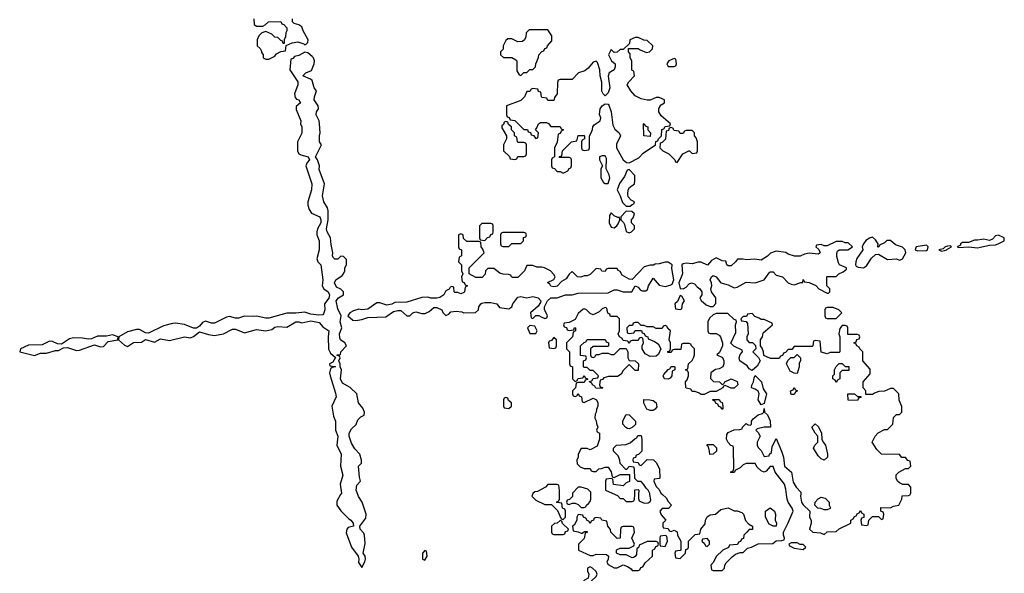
# Model space of a CAD drawing. Header units: inches. Extents: x 2769577 to 2880010, y 685631 to 825129.
# Tile 138 of 155: x 2843592 to 2850149, y 779475 to 783165. Entities that reach past the tile are written whole.
import ezdxf

# ---------------------------------------------------------------- set-up
doc = ezdxf.new("R2010")
doc.units = ezdxf.units.IN
doc.header["$MEASUREMENT"] = 0
for name, color, linetype in [('C8747', 7, 'Continuous'), ('C8748', 7, 'Continuous'), ('C8758', 7, 'Continuous')]:
    doc.layers.add(name, color=color, linetype=linetype)

msp = doc.modelspace()

# ---------------------------------------------------------------- linework, layer by layer
at = {"layer": 'C8747', "color": 4, "elevation": 4}
for points in [[(2845729.1, 780000), (2845704, 779956), (2845702.8, 779930), (2845730, 779891), (2845780.7, 779840.7), (2845798, 779830), (2845812, 779810), (2845814, 779790), (2845779.6, 779780.4), (2845771.3, 779770), (2845765.4, 779745.4), (2845801, 779650), (2845846, 779590), (2845851.3, 779570), (2845847.3, 779547.3), (2845870, 779514), (2845890, 779552), (2845894.5, 779570), (2845893.2, 779590), (2845879, 779610), (2845893.2, 779673.2), (2845888.7, 779730), (2845883.1, 779743.1), (2845859, 779770), (2845858, 779790), (2845897.2, 779842.8), (2845899, 779870), (2845873.2, 779950), (2845847.7, 779987.7), (2845843.3, 780000)], [(2847007, 780000), (2847002, 779990), (2847030, 779962), (2847090, 779934), (2847132.7, 779932.7), (2847172.7, 779892.7), (2847198, 779838), (2847210, 779834), (2847226, 779850), (2847226, 779890), (2847222, 779902), (2847206, 779910), (2847202, 779942), (2847170, 779946), (2847166, 779950), (2847182, 779958), (2847186, 779970), (2847186.7, 780000)], [(2847273.4, 780000), (2847272.7, 779987.3), (2847252.7, 779967.3), (2847238, 779962), (2847234, 779950), (2847238, 779938), (2847250, 779934), (2847270, 779942), (2847290, 779942), (2847310, 779934), (2847330, 779914), (2847350, 779914), (2847362, 779918), (2847366, 779930), (2847380.4, 779939.6), (2847390, 779954), (2847395.3, 779970), (2847396, 780000)], [(2847557.2, 780000), (2847572.7, 779992.7), (2847590, 779974), (2847610, 779974), (2847630, 779954), (2847670, 779954), (2847682, 779958), (2847686, 779970), (2847687.2, 780000)], [(2847713.3, 780000), (2847712.7, 779972.7), (2847718, 779958), (2847750, 779942), (2847776.4, 779943.6), (2847790, 779954), (2847794.6, 779965.4), (2847788.6, 780000)], [(2847872.5, 780000), (2847896.9, 779976.9), (2847910, 779954), (2847932, 779930), (2847912.7, 779907.3), (2847870, 779906), (2847854, 779890), (2847863.6, 779863.6), (2847894, 779830), (2847874, 779810), (2847874, 779790), (2847878, 779778), (2847910, 779774), (2847918, 779758), (2847930, 779754), (2847950, 779762), (2847971.1, 779751.1), (2847972, 779730), (2847994, 779690), (2847994, 779630), (2847990, 779626), (2847958, 779622), (2847954, 779610), (2847958, 779578), (2847990, 779574), (2848026, 779610), (2848027.3, 779632.7), (2848042, 779638), (2848046, 779650), (2848046, 779690), (2848090, 779734), (2848122, 779738), (2848128, 779770), (2848156.4, 779803.6), (2848158, 779830), (2848168.9, 779851.1), (2848190, 779864.7), (2848226, 779870), (2848260.4, 779899.6), (2848310, 779912), (2848350, 779892), (2848370, 779891.3), (2848399.8, 779879.8), (2848411.3, 779870), (2848426, 779826), (2848445.4, 779805.4), (2848472, 779790), (2848472.7, 779767.3), (2848450, 779766), (2848434, 779750), (2848414, 779730), (2848412.7, 779707.3), (2848398, 779702), (2848392.7, 779687.3), (2848378, 779682), (2848372.7, 779667.3), (2848318, 779662), (2848312.7, 779647.3), (2848274, 779630), (2848230, 779586), (2848211.6, 779548.4), (2848194, 779530), (2848198, 779498), (2848210, 779494), (2848270, 779494), (2848286, 779510), (2848288, 779530), (2848296.4, 779543.6), (2848336.4, 779583.6), (2848358, 779602), (2848390, 779614), (2848410, 779614), (2848438, 779642), (2848466, 779650), (2848510, 779672), (2848607.3, 779672.7), (2848630, 779692), (2848667.3, 779692.7), (2848682, 779698), (2848686, 779710), (2848678, 779730), (2848678, 779750), (2848710, 779812), (2848742, 779890), (2848735.3, 779910), (2848710, 779948), (2848702.7, 779970), (2848698.9, 780000)], [(2848792.7, 780000), (2848791.3, 779990), (2848798, 779950), (2848810, 779932), (2848854, 779890), (2848852, 779850), (2848862, 779830), (2848862, 779810), (2848852, 779770), (2848874, 779750), (2848923.6, 779743.6), (2848950, 779734), (2848970, 779752), (2849030, 779754), (2849048.4, 779771.6), (2849126, 779810), (2849126, 779830), (2849142, 779838), (2849150, 779854), (2849162, 779858), (2849170, 779874), (2849182, 779878), (2849190, 779894), (2849198, 779878), (2849214, 779870), (2849212.7, 779847.3), (2849198, 779842), (2849194, 779830), (2849198, 779798), (2849230, 779794), (2849242, 779798), (2849246, 779830), (2849270, 779854), (2849310, 779854), (2849330, 779834), (2849342, 779838), (2849346, 779870), (2849342, 779882), (2849326, 779890), (2849327.3, 779912.7), (2849390, 779912), (2849410, 779922), (2849446, 779930), (2849466, 779970), (2849468, 779992), (2849510, 779994), (2849522, 779998), (2849522.7, 780000)]]:
    msp.add_lwpolyline(points, dxfattribs=at)
for points in [[(2848950, 779898), (2848927.3, 779907.3), (2848908, 779908), (2848886, 779930), (2848888.7, 779950), (2848908.9, 779971.1), (2848930, 779982), (2848956, 779976), (2848982, 779950), (2848982, 779930), (2848991.6, 779911.6), (2848990, 779906), (2848970, 779898)], [(2847310, 779866), (2847302, 779850), (2847302, 779830), (2847283.6, 779796.4), (2847274, 779790), (2847278, 779758), (2847311.6, 779751.6), (2847330, 779742), (2847338, 779742), (2847352.7, 779752.7), (2847370, 779754), (2847374, 779750), (2847358, 779742), (2847350, 779706), (2847314, 779670), (2847314, 779630), (2847390, 779594), (2847410, 779594), (2847430, 779602), (2847499.6, 779599.6), (2847514, 779590), (2847511.6, 779568.4), (2847502, 779550), (2847510, 779534), (2847550, 779512), (2847570, 779512), (2847610, 779532), (2847639.8, 779519.8), (2847663.6, 779503.6), (2847670, 779494), (2847710, 779494), (2847722, 779498), (2847727.3, 779512.7), (2847742, 779518), (2847756.4, 779543.6), (2847806, 779590), (2847806, 779630), (2847822, 779638), (2847827.3, 779652.7), (2847842, 779658), (2847846, 779670), (2847842, 779682), (2847830, 779686), (2847770, 779686), (2847718, 779662), (2847714, 779650), (2847702, 779638), (2847699.6, 779600.4), (2847690, 779586), (2847679.6, 779580.4), (2847670, 779578), (2847630, 779598), (2847590, 779598), (2847566, 779610), (2847566, 779630), (2847570, 779634), (2847590, 779642), (2847650, 779642), (2847682, 779658), (2847686, 779670), (2847668, 779710), (2847686, 779750), (2847682, 779782), (2847670, 779786), (2847610, 779786), (2847598, 779782), (2847592.7, 779767.3), (2847591.6, 779708.4), (2847570, 779706), (2847528, 779750), (2847527.3, 779767.3), (2847508, 779790), (2847502, 779822), (2847468.4, 779828.4), (2847462, 779842), (2847430, 779846), (2847418, 779842), (2847414, 779830), (2847398, 779822), (2847390, 779806), (2847382, 779822), (2847370, 779826), (2847362, 779842), (2847346, 779850), (2847342, 779862)], [(2848610, 779788), (2848583.1, 779803.1), (2848558, 779850), (2848558, 779890), (2848588.7, 779911.3), (2848618, 779890), (2848624.7, 779870), (2848622, 779830), (2848632, 779810), (2848630, 779788)], [(2847190, 779826), (2847172, 779808), (2847152.7, 779807.3), (2847134, 779790), (2847134, 779750), (2847138, 779738), (2847150, 779734), (2847210, 779734), (2847222, 779738), (2847227.3, 779752.7), (2847242, 779758), (2847246, 779770), (2847207.3, 779807.3), (2847202, 779822)], [(2847890, 779726), (2847858, 779722), (2847854, 779710), (2847854, 779670), (2847858, 779658), (2847890, 779654), (2847906, 779690), (2847902, 779722)], [(2848170, 779706), (2848138, 779702), (2848134, 779690), (2848152.7, 779672.7), (2848158, 779658), (2848170, 779654), (2848186, 779670), (2848186, 779690)], [(2848770, 779678), (2848730, 779678), (2848714, 779670), (2848718, 779658), (2848750, 779642), (2848810, 779634), (2848826, 779650), (2848810, 779666), (2848790, 779666)], [(2846290, 779626), (2846274, 779610), (2846274, 779570), (2846290, 779562), (2846306, 779590), (2846302, 779622)], [(2847390, 779518), (2847374, 779510), (2847374, 779490), (2847382, 779470), (2847378, 779442), (2847354, 779430), (2847314, 779390), (2847318, 779378), (2847350, 779374), (2847362, 779378), (2847367.3, 779392.7), (2847430, 779454), (2847438, 779470), (2847430, 779486), (2847406, 779510)]]:
    msp.add_lwpolyline(points, close=True, dxfattribs=at)
at = {"layer": 'C8748', "color": 4, "elevation": 4}
for points in [[(2845152, 783170), (2845152.7, 783132.7), (2845170, 783122), (2845210, 783122), (2845226, 783130), (2845248.4, 783151.6), (2845330, 783154), (2845338, 783138), (2845350, 783134), (2845372, 783110), (2845371.3, 783090), (2845363.6, 783076.4), (2845362, 783050), (2845354, 783030), (2845354, 783006), (2845347.3, 783007.3), (2845342, 783022), (2845330, 783026), (2845310, 783046), (2845290, 783048), (2845270, 783068), (2845230, 783086), (2845203.6, 783076.4), (2845183.6, 783056.4), (2845174, 783030), (2845174, 782990), (2845192.7, 782972.7), (2845199.6, 782959.6), (2845203.6, 782943.6), (2845214, 782930), (2845214, 782910), (2845230, 782902), (2845250, 782902), (2845290, 782922), (2845303.1, 782936.9), (2845330, 782954), (2845362, 782958), (2845366, 782994), (2845406, 783010), (2845443.6, 783016.4), (2845484, 783004), (2845490, 782998), (2845499, 783001), (2845510, 783014), (2845512.7, 783030), (2845479.6, 783090), (2845470, 783117.2), (2845451.8, 783131.8), (2845419, 783139), (2845408, 783150), (2845409.3, 783170.7)], [(2845843.3, 780000), (2845832.7, 780030), (2845838, 780062), (2845862, 780090), (2845854.6, 780114.6), (2845848.7, 780190), (2845868, 780210), (2845868, 780230), (2845858, 780270), (2845824.7, 780304.7), (2845802, 780342), (2845785.2, 780390), (2845785.2, 780410), (2845802, 780438), (2845833.6, 780466.4), (2845843.1, 780496.9), (2845863.1, 780516.9), (2845886, 780530), (2845888, 780550), (2845876.4, 780576.4), (2845848, 780610), (2845838, 780670), (2845792.5, 780712.5), (2845742, 780742), (2845729, 780770), (2845735.3, 780830), (2845726, 780850), (2845726, 780870), (2845718, 780890), (2845726, 780910), (2845722, 780922), (2845706, 780926), (2845706, 780930), (2845727.3, 780932.7), (2845730, 780952), (2845768, 780990), (2845758, 781010), (2845728.7, 781030), (2845724.7, 781044.7), (2845722, 781070), (2845738, 781110), (2845726, 781150), (2845733.2, 781190), (2845710, 781238), (2845699, 781290), (2845715.3, 781310), (2845748, 781330), (2845748.7, 781350), (2845730, 781368.7), (2845702, 781382), (2845688, 781410), (2845698, 781430), (2845740.4, 781459.6), (2845748, 781470), (2845758, 781490), (2845758, 781510), (2845768, 781530), (2845767.3, 781567.3), (2845747.3, 781587.3), (2845730, 781588), (2845710, 781568), (2845690, 781568.7), (2845680.2, 781580.2), (2845675.3, 781590), (2845678, 781610), (2845666, 781666), (2845662.7, 781710), (2845639.3, 781750), (2845636, 781770), (2845646, 781830), (2845645.2, 781890), (2845641.2, 781910), (2845618, 781950), (2845609.3, 781990), (2845621.2, 782070), (2845587.2, 782167.2), (2845589.2, 782190), (2845575.3, 782230), (2845562, 782250), (2845602, 782330), (2845589, 782350), (2845589, 782390), (2845594, 782410), (2845589.2, 782470), (2845585.2, 782490), (2845566, 782530), (2845569.2, 782550), (2845581.2, 782570), (2845579.3, 782590), (2845554, 782630), (2845555.3, 782650), (2845569, 782690), (2845554, 782710), (2845539.3, 782759.3), (2845529.3, 782769.3), (2845478, 782790), (2845498, 782810), (2845534.5, 782825.5), (2845554, 782870), (2845555.3, 782890), (2845549, 782910), (2845540.2, 782920.2), (2845510, 782944), (2845490, 782949.2), (2845450, 782926), (2845421, 782919), (2845410, 782906), (2845398, 782902), (2845392, 782830), (2845444.7, 782750), (2845444.7, 782730), (2845421, 782670), (2845426, 782646), (2845436, 782636), (2845450.7, 782630.7), (2845462, 782610), (2845432.7, 782587.3), (2845432.7, 782567.3), (2845464.7, 782490), (2845462, 782470), (2845470.7, 782450.7), (2845470, 782408), (2845442.8, 782350), (2845441, 782290), (2845450.9, 782270.9), (2845463.5, 782263.5), (2845514, 782250), (2845522, 782230), (2845506.4, 782213.6), (2845498, 782190), (2845538, 782070), (2845536, 782030), (2845511.3, 781950), (2845511.6, 781928.4), (2845519.8, 781899.8), (2845534.8, 781874.8), (2845590.5, 781850.5), (2845597.3, 781830), (2845597.3, 781810), (2845574.8, 781770), (2845570.7, 781750), (2845570.8, 781730), (2845586.8, 781690), (2845586, 781630), (2845571, 781570), (2845578, 781550), (2845598, 781530), (2845610.8, 781430), (2845606, 781390), (2845618, 781370), (2845646, 781350), (2845654.8, 781330), (2845650.7, 781309.3), (2845621, 781270), (2845624.7, 781230), (2845615.3, 781204.7), (2845610, 781198), (2845584.7, 781195.3), (2845530, 781202.7), (2845490, 781216), (2845430, 781209.2), (2845370.9, 781209.1), (2845250, 781174.5), (2845230, 781175.1), (2845170, 781189.3), (2845150, 781186), (2845090, 781189.2), (2845050, 781176), (2845030, 781176), (2844990, 781186), (2844970, 781181.2), (2844890, 781141.2), (2844870, 781142.7), (2844830, 781156), (2844810, 781146.6), (2844790, 781122.7), (2844770, 781109), (2844750, 781109.4), (2844690, 781132.7), (2844630, 781141.2), (2844610, 781139.3), (2844550, 781123.7), (2844450, 781074.5), (2844430, 781077), (2844390, 781099.5), (2844370, 781099.5), (2844310, 781085.1), (2844251.3, 781050), (2844251, 781030), (2844290, 780996.3), (2844310, 780986.8), (2844350, 781013), (2844403.9, 781016.1), (2844430, 781034), (2844490, 781016.3), (2844530, 781037.1), (2844590, 781027.3), (2844689.6, 781050.4), (2844730, 781043.8), (2844750, 781053), (2844790, 781084.9), (2844850, 781065.5), (2844890, 781060.7), (2844950, 781070.5), (2845010, 781101.3), (2845030, 781102.4), (2845090, 781077.3), (2845170, 781099.1), (2845230, 781090.6), (2845270, 781100.7), (2845290, 781114.8), (2845310, 781120.7), (2845370, 781116), (2845430, 781150.8), (2845450, 781150.7), (2845470, 781144), (2845530, 781157.3), (2845585.5, 781145.5), (2845610, 781118.8), (2845650.8, 781090.8), (2845645.5, 781050), (2845648.4, 780968.4), (2845661.1, 780941.1), (2845694, 780914), (2845678, 780882), (2845654, 780870), (2845658, 780858), (2845690, 780854), (2845694, 780850), (2845672.7, 780847.3), (2845662, 780838), (2845656, 780810), (2845658.8, 780790), (2845695.9, 780675.9), (2845698.8, 780650), (2845670.7, 780589.3), (2845682, 780522), (2845694.8, 780490), (2845695.5, 780430), (2845710.8, 780390), (2845704, 780330), (2845732, 780270), (2845727.3, 780190), (2845742.8, 780130), (2845726.8, 780070), (2845734.8, 780010), (2845729.1, 780000)], [(2850000, 781700.6), (2849970, 781694.5), (2849950, 781695.1), (2849910, 781679), (2849870, 781679), (2849858, 781670), (2849856.9, 781663.1), (2849834, 781650), (2849846, 781646), (2849910, 781652), (2849970, 781644.9), (2849990, 781647.7), (2850000, 781650.2)], [(2849522.7, 780000), (2849526, 780010), (2849526, 780050), (2849510, 780066), (2849472.7, 780067.3), (2849450, 780078), (2849438, 780090), (2849428, 780110), (2849428.4, 780131.6), (2849446, 780150), (2849490, 780174), (2849510, 780174), (2849526, 780190), (2849522, 780222), (2849507.3, 780227.3), (2849490, 780246), (2849467.3, 780247.3), (2849450, 780266), (2849330, 780268), (2849300.2, 780300.2), (2849268, 780350), (2849288, 780390), (2849308.9, 780411.1), (2849350, 780434), (2849370, 780434), (2849406, 780470), (2849410, 780514), (2849430, 780534), (2849450, 780534), (2849466, 780550), (2849467.3, 780587.3), (2849448.4, 780628.4), (2849446, 780670), (2849410, 780706), (2849390, 780706), (2849350, 780688), (2849312.7, 780687.3), (2849283.6, 780676.4), (2849270, 780666), (2849227.3, 780667.3), (2849226, 780690), (2849208, 780710), (2849208, 780750), (2849256.4, 780803.6), (2849256.4, 780836.4), (2849206, 780890), (2849206, 780950), (2849186, 780970), (2849182, 780982), (2849166, 780990), (2849162, 781002), (2849146, 781010), (2849162, 781018), (2849167.3, 781032.7), (2849182, 781038), (2849186, 781050), (2849182, 781062), (2849170, 781066), (2849107.3, 781067.3), (2849106, 781110), (2849102, 781122), (2849090, 781126), (2849070, 781126), (2849052.7, 781107.3), (2849046, 781070), (2849054, 781050), (2849054, 780950), (2849050, 780946), (2848990, 780946), (2848970, 780938), (2848930, 780948), (2848922, 781022), (2848890, 781026), (2848878, 781022), (2848874, 780990), (2848870, 780986), (2848750, 780986), (2848732.7, 780967.3), (2848710, 780966), (2848692.7, 780947.3), (2848678, 780942), (2848672.7, 780927.3), (2848658, 780922), (2848650, 780906), (2848592.7, 780907.3), (2848547.3, 780927.3), (2848546, 780950), (2848536.4, 780976.4), (2848526, 780990), (2848526, 781030), (2848538, 781050), (2848542, 781078), (2848606, 781130), (2848602, 781142), (2848550, 781166), (2848530, 781166), (2848516.4, 781176.4), (2848487.3, 781187.3), (2848470, 781206), (2848438, 781202), (2848432.7, 781187.3), (2848410, 781186), (2848394, 781170), (2848398, 781158), (2848430, 781154), (2848439.6, 781139.6), (2848442, 781070), (2848434, 781050), (2848434, 781030), (2848450, 781014), (2848472.7, 781012.7), (2848492.7, 780992.7), (2848494, 780970), (2848474, 780950), (2848512.7, 780912.7), (2848522, 780890), (2848503.6, 780856.4), (2848470, 780826), (2848450, 780838), (2848437.2, 780857.2), (2848388, 780890), (2848382, 780910), (2848390, 780934), (2848406, 780950), (2848402, 780962), (2848348.4, 780988.4), (2848328.4, 781008.4), (2848360.4, 781079.6), (2848358, 781130), (2848366, 781150), (2848362, 781162), (2848350, 781166), (2848307.3, 781207.3), (2848230, 781206), (2848210, 781198), (2848185.4, 781174.6), (2848174, 781150), (2848174, 781090), (2848178, 781078), (2848190, 781074), (2848230, 781074), (2848250, 781062), (2848258, 781050), (2848272, 781010), (2848272, 780990), (2848252.7, 780947.3), (2848234, 780930), (2848272.7, 780912.7), (2848282, 780890), (2848282, 780870), (2848274, 780850), (2848250, 780838), (2848226.4, 780833.6), (2848194, 780810), (2848192.7, 780772.7), (2848212.7, 780752.7), (2848251.6, 780751.6), (2848270, 780734), (2848282, 780738), (2848288.4, 780751.6), (2848330, 780772), (2848370, 780754), (2848374, 780730), (2848350, 780708), (2848328.9, 780708.9), (2848290, 780726), (2848278, 780722), (2848274, 780710), (2848230, 780686), (2848190, 780686), (2848150, 780666), (2848130, 780666), (2848116.4, 780676.4), (2848090, 780686), (2848070, 780686), (2848062, 780702), (2848030, 780708), (2848027.3, 780712.7), (2848026, 780750), (2848036.4, 780763.6), (2848046, 780790), (2848046, 780810), (2848042, 780822), (2848026, 780830), (2848042, 780838), (2848046, 780870), (2848070, 780894), (2848078, 780910), (2848086, 780930), (2848086, 780970), (2848066, 780990), (2848062, 781002), (2848050, 781006), (2848010, 781006), (2847998, 781002), (2847994, 780966), (2847950, 780966), (2847938, 780962), (2847930, 780946), (2847907.3, 780947.3), (2847907.3, 780952.7), (2847922, 780958), (2847926, 780970), (2847926, 781010), (2847918, 781030), (2847926, 781090), (2847907.3, 781107.3), (2847902, 781122), (2847890, 781126), (2847878, 781122), (2847870, 781106), (2847830, 781106), (2847810, 781118), (2847770, 781118), (2847750, 781126), (2847730, 781126), (2847710, 781146), (2847690, 781146), (2847678, 781142), (2847672.7, 781127.3), (2847650, 781126), (2847634, 781110), (2847638, 781078), (2847650, 781074), (2847682, 781078), (2847690, 781094), (2847732.7, 781092.7), (2847738, 781078), (2847750, 781074), (2847758, 781058), (2847774, 781050), (2847778, 781038), (2847819.6, 781019.6), (2847843.6, 781003.6), (2847862, 780970), (2847845.4, 780934.6), (2847830, 780922), (2847790, 780919), (2847758, 780938), (2847738, 780970), (2847738, 780990), (2847746, 781010), (2847742, 781042), (2847730, 781046), (2847718, 781042), (2847710, 781026), (2847670, 781026), (2847658, 781022), (2847650, 781006), (2847642, 781022), (2847610, 781026), (2847602, 781042), (2847586, 781050), (2847578, 781070), (2847586, 781090), (2847586, 781170), (2847570, 781186), (2847527.3, 781187.3), (2847522, 781202), (2847508.4, 781208.4), (2847502, 781242), (2847490, 781246), (2847470, 781238), (2847450, 781218), (2847410, 781198), (2847390, 781206), (2847366, 781230), (2847350, 781238), (2847343.6, 781236.4), (2847310, 781206), (2847290, 781166), (2847250, 781146), (2847218, 781142), (2847214, 781130), (2847218, 781118), (2847232.7, 781112.7), (2847238, 781098), (2847250, 781094), (2847282, 781098), (2847287.3, 781112.7), (2847294, 781110), (2847294, 781090), (2847278, 781082), (2847274, 781050), (2847234, 781010), (2847234, 780970), (2847254, 780950), (2847254, 780870), (2847258, 780858), (2847274, 780850), (2847274, 780770), (2847290, 780754), (2847302, 780758), (2847310, 780774), (2847342, 780778), (2847350, 780794), (2847358, 780778), (2847374, 780770), (2847374, 780766), (2847358, 780762), (2847350, 780746), (2847310, 780746), (2847298, 780742), (2847294, 780710), (2847274, 780690), (2847274, 780670), (2847278, 780658), (2847290, 780654), (2847302, 780658), (2847310, 780674), (2847318, 780658), (2847334, 780650), (2847338, 780618), (2847350, 780614), (2847410, 780642), (2847434, 780630), (2847442, 780610), (2847442, 780590), (2847432.7, 780567.3), (2847431.6, 780548.4), (2847423.6, 780536.4), (2847422, 780510), (2847431.6, 780491.6), (2847432.7, 780472.7), (2847442, 780450), (2847434, 780430), (2847438, 780418), (2847454, 780410), (2847452, 780370), (2847436.9, 780323.1), (2847390, 780298), (2847370, 780306), (2847330, 780306), (2847312, 780270), (2847311.6, 780248.4), (2847302, 780230), (2847303.6, 780203.6), (2847323.6, 780183.6), (2847350, 780174), (2847390, 780174), (2847398, 780158), (2847410, 780154), (2847430, 780154), (2847448.4, 780171.6), (2847467.3, 780172.7), (2847490, 780182), (2847510, 780182), (2847531.6, 780151.6), (2847538, 780118), (2847550, 780114), (2847590, 780134), (2847652.7, 780132.7), (2847652.7, 780087.3), (2847630, 780078), (2847610, 780058), (2847547.3, 780067.3), (2847542, 780102), (2847530, 780106), (2847498, 780102), (2847494, 780090), (2847494, 780030), (2847557.2, 780000)], [(2848698.9, 780000), (2848694.6, 780034.6), (2848684, 780070), (2848622, 780150), (2848610, 780186), (2848590, 780186), (2848563.6, 780156.4), (2848550, 780148), (2848530, 780158), (2848503.1, 780183.1), (2848490, 780206), (2848430, 780206), (2848410, 780198), (2848390, 780178), (2848358, 780162), (2848350, 780146), (2848330, 780146), (2848326, 780150), (2848342, 780158), (2848347.3, 780172.7), (2848346, 780310), (2848342, 780322), (2848327.3, 780327.3), (2848310, 780346), (2848298, 780370), (2848300.4, 780399.6), (2848310, 780414), (2848348.9, 780431.1), (2848387.3, 780432.7), (2848402, 780438), (2848406, 780450), (2848430, 780474), (2848443.6, 780463.6), (2848458, 780462), (2848466, 780470), (2848466, 780490), (2848476.4, 780503.6), (2848509.1, 780530.9), (2848539, 780541), (2848548, 780550), (2848550, 780574), (2848552, 780550), (2848570.9, 780530.9), (2848590.5, 780490.5), (2848591.3, 780448.7), (2848550, 780448), (2848502, 780438), (2848494, 780430), (2848510, 780414), (2848522, 780390), (2848502, 780350), (2848502, 780330), (2848510, 780314), (2848530, 780294), (2848550, 780254), (2848582, 780258), (2848586, 780270), (2848599, 780281), (2848603.1, 780316.9), (2848630, 780374), (2848666, 780290), (2848678, 780250), (2848686, 780190), (2848732, 780150), (2848742.8, 780082.8), (2848762, 780050), (2848794.8, 780014.8), (2848792.7, 780000)], [(2847788.6, 780000), (2847787.3, 780007.3), (2847778, 780030), (2847763.1, 780043.1), (2847746, 780070), (2847730, 780086), (2847707.3, 780087.3), (2847687.3, 780107.3), (2847686, 780170), (2847682, 780182), (2847650, 780186), (2847632.7, 780167.3), (2847627.3, 780167.3), (2847590, 780206), (2847588, 780230), (2847578, 780258), (2847546, 780290), (2847546, 780310), (2847566, 780330), (2847627.3, 780332.7), (2847656.4, 780343.6), (2847690, 780374), (2847702, 780378), (2847707.3, 780392.7), (2847730, 780394), (2847734, 780370), (2847734, 780290), (2847712.7, 780267.3), (2847698, 780262), (2847692.7, 780247.3), (2847678, 780242), (2847674, 780230), (2847678, 780218), (2847710, 780214), (2847718, 780198), (2847730, 780194), (2847770, 780234), (2847811.6, 780231.6), (2847830, 780214), (2847851.6, 780171.6), (2847854, 780110), (2847850, 780106), (2847818, 780102), (2847814, 780090), (2847830, 780054), (2847850, 780034), (2847862, 780010), (2847872.5, 780000)], [(2847186.7, 780000), (2847187.3, 780027.3), (2847182, 780062), (2847170, 780066), (2847110, 780066), (2847094, 780050), (2847039.6, 780020.4), (2847022, 780018), (2847010, 780006), (2847007, 780000)], [(2847396, 780000), (2847396.4, 780016.4), (2847376.4, 780036.4), (2847330, 780048), (2847310, 780048), (2847274, 780010), (2847273.4, 780000)], [(2847687.2, 780000), (2847688.4, 780031.6), (2847710, 780034), (2847714, 780030), (2847713.3, 780000)]]:
    msp.add_lwpolyline(points, dxfattribs=at)
for points in [[(2847110, 783098), (2846983.6, 783096.4), (2846963.6, 783076.4), (2846962, 783050), (2846954, 783030), (2846939.6, 783020.4), (2846910, 783018), (2846870, 783038), (2846843.6, 783036.4), (2846830, 783026), (2846812, 782990), (2846811.6, 782968.4), (2846794, 782950), (2846794, 782930), (2846812.7, 782912.7), (2846870, 782912), (2846896.9, 782896.9), (2846902, 782890), (2846903.6, 782823.6), (2846918, 782798), (2846930, 782794), (2846950, 782814), (2846970, 782814), (2846990, 782834), (2847010, 782834), (2847026, 782850), (2847028.4, 782871.6), (2847047.3, 782912.7), (2847048.4, 782931.6), (2847070, 782954), (2847082, 782958), (2847090, 782974), (2847102, 782978), (2847106, 782990), (2847136.4, 783023.6), (2847136.4, 783056.4)], [(2847710, 783046), (2847690, 783046), (2847654, 783030), (2847652.7, 783007.3), (2847610, 782966), (2847590, 782966), (2847571.6, 782948.4), (2847550, 782946), (2847530, 782966), (2847514, 782930), (2847532, 782890), (2847558, 782870), (2847558, 782850), (2847551.3, 782830), (2847518, 782810), (2847511.3, 782788.7), (2847521, 782710), (2847510, 782678), (2847490, 782658), (2847478, 782670), (2847469.1, 782689.1), (2847469.1, 782749.1), (2847458, 782790), (2847455.3, 782830), (2847439, 782879), (2847430, 782888), (2847410, 782882), (2847378, 782842), (2847355.3, 782824.7), (2847314, 782810), (2847270, 782766), (2847190, 782766), (2847178, 782762), (2847172.7, 782747.3), (2847172, 782670), (2847152.7, 782647.3), (2847150, 782626), (2847110, 782626), (2847102, 782642), (2847070, 782646), (2847066, 782650), (2847062, 782682), (2847047.3, 782687.3), (2847042, 782702), (2847010, 782706), (2846998, 782702), (2846990, 782686), (2846970, 782686), (2846954, 782650), (2846930, 782626), (2846834, 782590), (2846834, 782530), (2846838, 782518), (2846852, 782512), (2846858, 782498), (2846890, 782492), (2846950, 782434), (2846972.7, 782432.7), (2846978, 782418), (2846992.7, 782412.7), (2846998, 782398), (2847012.7, 782392.7), (2847030, 782374), (2847042, 782378), (2847046, 782410), (2847026, 782430), (2847036.4, 782443.6), (2847046, 782470), (2847060.4, 782479.6), (2847099.6, 782479.6), (2847112.7, 782472.7), (2847130, 782454), (2847190, 782454), (2847198, 782438), (2847214, 782430), (2847198, 782422), (2847190, 782406), (2847178, 782402), (2847171.6, 782348.4), (2847154, 782310), (2847154, 782250), (2847138, 782242), (2847134, 782230), (2847134, 782190), (2847138, 782178), (2847152.7, 782172.7), (2847170, 782154), (2847190, 782154), (2847210, 782142), (2847242, 782158), (2847250, 782174), (2847262, 782178), (2847266, 782190), (2847266, 782230), (2847262, 782242), (2847250, 782246), (2847187.3, 782247.3), (2847187.3, 782252.7), (2847202, 782258), (2847206, 782290), (2847266, 782350), (2847302, 782358), (2847310, 782394), (2847350, 782394), (2847354, 782390), (2847354, 782370), (2847338, 782362), (2847334, 782350), (2847334, 782310), (2847338, 782298), (2847350, 782294), (2847382, 782298), (2847386, 782310), (2847386, 782390), (2847398, 782410), (2847407.3, 782432.7), (2847408, 782450), (2847416.4, 782463.6), (2847458, 782490), (2847462, 782510), (2847453.6, 782533.6), (2847457.2, 782570), (2847470, 782591.3), (2847490, 782604.7), (2847510, 782602), (2847514.4, 782594.4), (2847530.7, 782550), (2847541.4, 782461.4), (2847555.3, 782435.3), (2847584.7, 782410), (2847592, 782390), (2847565.4, 782334.6), (2847566, 782310), (2847611.6, 782231.6), (2847632, 782212), (2847650, 782211.3), (2847716, 782244), (2847744.7, 782275.3), (2847826, 782330), (2847827.3, 782352.7), (2847842, 782358), (2847846, 782370), (2847866, 782390), (2847867.3, 782432.7), (2847882, 782438), (2847890, 782454), (2847922, 782458), (2847926, 782470), (2847863.1, 782523.1), (2847848, 782550), (2847848, 782570), (2847854.6, 782585.4), (2847863.1, 782596.9), (2847886, 782610), (2847886, 782630), (2847850, 782646), (2847830, 782646), (2847790, 782628), (2847770, 782628), (2847730, 782638), (2847690, 782658), (2847662, 782690), (2847638, 782730), (2847648.7, 782751.3), (2847686, 782790), (2847682, 782822), (2847670, 782826), (2847667.3, 782832.7), (2847668, 782890), (2847658, 782910), (2847656.4, 782936.4), (2847646, 782950), (2847646, 782974), (2847710, 782974), (2847723.6, 782963.6), (2847765.4, 782945.4), (2847786, 782950), (2847806, 782970), (2847808, 782990), (2847770, 783026), (2847748, 783028)], [(2847950, 782906), (2847914, 782890), (2847902, 782870), (2847910, 782854), (2847950, 782854), (2847962, 782858), (2847966, 782870), (2847962, 782902)], [(2846830, 782486), (2846818, 782482), (2846812.7, 782467.3), (2846802, 782458), (2846803.6, 782443.6), (2846834, 782390), (2846834, 782370), (2846814, 782330), (2846814, 782290), (2846852.7, 782252.7), (2846858, 782238), (2846890, 782234), (2846902, 782238), (2846910, 782254), (2846950, 782254), (2846962, 782258), (2846966, 782270), (2846966, 782330), (2846962, 782342), (2846950, 782346), (2846910, 782346), (2846906, 782350), (2846902, 782382), (2846886, 782390), (2846886, 782410), (2846866, 782430), (2846866, 782450), (2846847.3, 782467.3), (2846842, 782482)], [(2847790, 782386), (2847748.7, 782390), (2847746, 782470), (2847750, 782474), (2847758, 782458), (2847774, 782450), (2847774, 782430), (2847791.6, 782411.6)], [(2847930, 782446), (2847918, 782442), (2847912.7, 782427.3), (2847898, 782422), (2847891.6, 782368.4), (2847870, 782346), (2847858, 782342), (2847854, 782310), (2847874, 782290), (2847914, 782270), (2847954, 782230), (2847958, 782218), (2847970, 782214), (2848008.9, 782271.1), (2848048.4, 782291.6), (2848051.6, 782291.6), (2848070, 782274), (2848102, 782278), (2848106, 782290), (2848106, 782350), (2848096.4, 782376.4), (2848086, 782390), (2848086, 782410), (2848070, 782426), (2848030, 782426), (2848018, 782422), (2848010, 782406), (2847990, 782406), (2847982, 782422), (2847950, 782426), (2847942, 782442)], [(2847490, 782258), (2847470, 782258), (2847454, 782250), (2847454, 782230), (2847474, 782190), (2847462, 782170), (2847462, 782110), (2847479.6, 782079.6), (2847490, 782072), (2847510, 782074), (2847522, 782110), (2847518, 782130), (2847498, 782170), (2847500.4, 782240.4)], [(2847650, 782166), (2847638, 782162), (2847619.8, 782120.2), (2847586.4, 782073.6), (2847571, 782030), (2847591.3, 781990), (2847606.4, 781946.4), (2847630, 781922), (2847650, 781922), (2847658, 781922), (2847670, 781934), (2847682, 781938), (2847686, 781950), (2847663.1, 781963.1), (2847644.7, 781984.7), (2847641.2, 782001.2), (2847644, 782030), (2847653.6, 782046.4), (2847686, 782070), (2847688, 782090), (2847687.3, 782127.3)], [(2847630, 781888), (2847594, 781850), (2847594, 781830), (2847612.7, 781812.7), (2847619.6, 781799.6), (2847630, 781754), (2847650, 781744.7), (2847666, 781750), (2847686, 781770), (2847686, 781790), (2847666, 781810), (2847666, 781830), (2847676.4, 781843.6), (2847686, 781870), (2847667.3, 781887.3)], [(2847530, 781878), (2847519.6, 781860.4), (2847518, 781810), (2847530, 781782), (2847550, 781778), (2847568, 781790), (2847576.4, 781803.6), (2847588, 781830), (2847586, 781846), (2847574, 781846), (2847550, 781858)], [(2846730, 781806), (2846670, 781806), (2846654, 781790), (2846654, 781710), (2846658, 781698), (2846690, 781694), (2846707.3, 781712.7), (2846722, 781718), (2846730, 781734), (2846742, 781738), (2846746, 781750), (2846746, 781790), (2846742, 781802)], [(2846530, 781738), (2846514, 781730), (2846514, 781650), (2846518, 781638), (2846534, 781630), (2846534, 781590), (2846518, 781582), (2846514, 781550), (2846534, 781530), (2846534, 781490), (2846542, 781470), (2846534, 781450), (2846538, 781418), (2846552.7, 781412.7), (2846558, 781398), (2846574, 781390), (2846558, 781382), (2846554, 781350), (2846550, 781346), (2846530, 781338), (2846510, 781346), (2846490, 781346), (2846486, 781350), (2846482, 781382), (2846470, 781386), (2846458, 781382), (2846452, 781368), (2846430, 781358), (2846416, 781330), (2846390, 781314), (2846370, 781309), (2846330, 781309), (2846310, 781315.3), (2846270, 781314), (2846170, 781281.2), (2846090, 781279), (2846070, 781268.7), (2846037.3, 781262.7), (2845990, 781278), (2845970, 781278), (2845910, 781235.1), (2845870, 781232), (2845850, 781235.1), (2845815.9, 781224.1), (2845791.3, 781210), (2845778, 781190), (2845810, 781162.8), (2845830, 781160.7), (2845870, 781166.8), (2845910, 781178.8), (2846030, 781184.7), (2846081.2, 781218.8), (2846110, 781226), (2846130, 781226), (2846170, 781191), (2846190, 781191), (2846210, 781210.8), (2846230, 781217.3), (2846270, 781206), (2846292.9, 781207.1), (2846319.5, 781220.5), (2846350, 781246.8), (2846370, 781246.8), (2846402, 781230), (2846410, 781214), (2846430, 781194), (2846450, 781202), (2846463.1, 781216.9), (2846498, 781222), (2846537.3, 781217.3), (2846550, 781211.3), (2846627.3, 781212.7), (2846648, 781232), (2846648.7, 781250), (2846662, 781270), (2846670, 781276), (2846690, 781278.8), (2846730, 781281), (2846768.7, 781271.3), (2846786, 781246), (2846850, 781238), (2846870, 781252), (2846876, 781270), (2846910, 781316), (2846930, 781320.7), (2846970, 781310.5), (2847010, 781319.3), (2847044.7, 781310), (2847062, 781290), (2847059.6, 781280.4), (2847043.6, 781256.4), (2846994, 781210), (2846998, 781178), (2847010, 781174), (2847030, 781194), (2847050, 781194), (2847063.6, 781183.6), (2847090, 781174), (2847102, 781178), (2847106, 781190), (2847096.4, 781216.4), (2847086, 781230), (2847086, 781250), (2847106, 781290), (2847130, 781310.8), (2847170, 781310.8), (2847226, 781330), (2847270, 781331), (2847310, 781342.8), (2847510, 781344.7), (2847550, 781364.7), (2847570, 781364.7), (2847610, 781351.3), (2847668, 781352), (2847690, 781391.3), (2847710, 781382), (2847724.7, 781364.7), (2847738, 781358), (2847762, 781358), (2847773.2, 781366.8), (2847779.3, 781390), (2847810, 781442), (2847850, 781394.8), (2847890, 781386), (2847924.5, 781395.5), (2847937, 781403), (2847947.3, 781430), (2847933.6, 781506.4), (2847938, 781530), (2847910, 781548), (2847890, 781548.7), (2847850, 781538), (2847823.6, 781536.4), (2847812, 781528), (2847790, 781528), (2847750, 781518), (2847670, 781432.7), (2847650, 781435.1), (2847603.1, 781463.1), (2847590, 781486), (2847575.3, 781495.3), (2847570, 781506), (2847510, 781506), (2847498, 781502), (2847490, 781486), (2847468.4, 781488.4), (2847462, 781502), (2847430, 781506), (2847390, 781466), (2847370, 781458), (2847350, 781458), (2847328.9, 781448.9), (2847306, 781450), (2847270, 781486), (2847250, 781468), (2847230, 781438), (2847199.6, 781420.4), (2847170.5, 781389.5), (2847150, 781385.2), (2847129.5, 781389.5), (2847122, 781402), (2847107.3, 781412.7), (2847150, 781434), (2847158, 781450), (2847150, 781466), (2847126, 781490), (2847086, 781510), (2847070, 781515.3), (2847036.4, 781516.4), (2847010, 781526), (2846970, 781526), (2846954, 781490), (2846910, 781446), (2846872.7, 781447.3), (2846866, 781450), (2846862, 781462), (2846847.3, 781467.3), (2846811.6, 781468.4), (2846790, 781475.3), (2846750, 781506), (2846710, 781506), (2846694, 781490), (2846691.6, 781468.4), (2846672.7, 781447.3), (2846630, 781446), (2846586, 781470), (2846586, 781510), (2846686, 781610), (2846676.4, 781636.4), (2846666, 781650), (2846662, 781682), (2846650, 781686), (2846570, 781686), (2846547.3, 781707.3), (2846546, 781730)], [(2846950, 781746), (2846810, 781746), (2846798, 781742), (2846794, 781730), (2846794, 781670), (2846798, 781658), (2846810, 781654), (2846850, 781654), (2846870, 781674), (2846930, 781674), (2846946, 781690), (2846947.3, 781712.7), (2846962, 781718), (2846966, 781730), (2846962, 781742)], [(2849070, 781686), (2849030, 781686), (2848970, 781658), (2848950, 781658), (2848930, 781666), (2848898, 781662), (2848894, 781650), (2848912.7, 781632.7), (2848922, 781610), (2848910, 781602), (2848850, 781608.7), (2848818, 781602), (2848790, 781589.2), (2848750.9, 781589.1), (2848710, 781602), (2848693.2, 781613.2), (2848630, 781622), (2848591.1, 781608.9), (2848571, 781589), (2848530, 781562), (2848488.4, 781568.4), (2848430, 781564), (2848410, 781569), (2848371.3, 781568.7), (2848358, 781550), (2848330, 781525.2), (2848310, 781524), (2848302, 781530), (2848295.3, 781555.3), (2848270, 781558), (2848230, 781578), (2848199.6, 781560.4), (2848171.1, 781528.9), (2848130, 781548.7), (2848110, 781548.7), (2848070, 781538), (2848030, 781542), (2848010, 781538), (2848002, 781530), (2848006.4, 781470), (2847981, 781410), (2847990, 781374), (2848010, 781372), (2848030, 781382), (2848050, 781404.7), (2848066, 781410), (2848085.4, 781405.4), (2848103.5, 781383.5), (2848122, 781370), (2848134, 781350), (2848134, 781330), (2848122, 781310), (2848130, 781294), (2848163.6, 781263.6), (2848190, 781254), (2848210, 781254), (2848227.3, 781272.7), (2848228, 781310), (2848198, 781350), (2848195.3, 781370), (2848202, 781390), (2848199, 781410), (2848189.4, 781430), (2848199, 781450), (2848210, 781458.8), (2848231, 781450), (2848262, 781410), (2848310, 781398), (2848350, 781378), (2848370, 781381), (2848430, 781414.8), (2848490, 781411), (2848550, 781431), (2848582, 781478), (2848590, 781484), (2848610, 781484), (2848630, 781462.8), (2848671.3, 781450), (2848710, 781411.3), (2848730, 781402), (2848750, 781398), (2848794, 781414), (2848806, 781414), (2848810, 781434), (2848818, 781418), (2848850, 781414), (2848892.7, 781392.7), (2848914, 781370), (2848970, 781342), (2848978, 781342), (2848986, 781350), (2848986, 781370), (2848966, 781390), (2848966, 781450), (2848970, 781454), (2849030, 781454), (2849046, 781470), (2849076.4, 781483.6), (2849098, 781502), (2849098, 781510), (2849052, 781532), (2849043.9, 781543.9), (2849033.8, 781586.2), (2849032.5, 781607.5), (2849038, 781622), (2849050, 781632), (2849106, 781630), (2849138, 781650), (2849110, 781678), (2849090, 781678)], [(2849270, 781715.3), (2849250, 781708.7), (2849227.1, 781692.9), (2849211.3, 781670), (2849202, 781650), (2849206, 781630), (2849167, 781573), (2849159.1, 781550), (2849158, 781530), (2849162, 781522), (2849175.3, 781515.3), (2849210, 781511), (2849230, 781524.7), (2849264.6, 781575.4), (2849290, 781600.7), (2849310, 781602), (2849370, 781566.8), (2849430, 781570.8), (2849450, 781561), (2849456.5, 781563.5), (2849470, 781571), (2849493.2, 781610), (2849489.2, 781630), (2849470, 781649.2), (2849424.1, 781664.1), (2849390, 781694), (2849367.1, 781692.9), (2849350, 781678), (2849318, 781662), (2849314, 781650), (2849309, 781649), (2849306, 781650), (2849308, 781670), (2849290, 781698)], [(2849630, 781661.2), (2849562, 781650), (2849554, 781630), (2849570, 781624.7), (2849630, 781626.8), (2849638, 781630), (2849641.2, 781650)], [(2849790, 781658), (2849770, 781655.3), (2849754, 781650), (2849742, 781638), (2849712, 781630), (2849730, 781621), (2849750, 781626), (2849766, 781630), (2849766, 781634), (2849798, 781650)], [(2847990, 781326), (2847972.7, 781287.3), (2847954, 781270), (2847958, 781238), (2847990, 781234), (2848002, 781238), (2848006, 781270), (2848018, 781290), (2848002, 781322)], [(2849010, 781246), (2848970, 781246), (2848958, 781242), (2848954, 781230), (2848954, 781190), (2848958, 781178), (2848970, 781174), (2849030, 781174), (2849066, 781210), (2849046, 781230)], [(2846990, 781126), (2846974, 781110), (2846990, 781074), (2847030, 781074), (2847038, 781090), (2847022, 781122)], [(2844210, 781065.2), (2844170, 781056), (2844110, 781055.1), (2844070, 781037), (2844050, 781034.5), (2844010, 781042), (2843950, 781043.7), (2843922.8, 781037.2), (2843870, 781001.2), (2843844.1, 781004.1), (2843810, 781019.3), (2843790, 781021.2), (2843742.5, 780997.5), (2843650, 780995.1), (2843598, 780970), (2843592, 780950), (2843690, 780927.7), (2843730, 780943), (2843770, 780943), (2843830, 780960.7), (2843850, 780960.7), (2843883.2, 780976.8), (2843910, 780979.3), (2843970, 780959.1), (2843990, 780962), (2844090, 780998), (2844130, 780984), (2844150, 780986), (2844180.5, 781019.5), (2844246, 781030), (2844248, 781050)], [(2847150, 781046), (2847132.7, 781027.3), (2847118, 781022), (2847114, 781010), (2847118, 780978), (2847150, 780974), (2847162, 780978), (2847166, 780990), (2847166, 781030)], [(2847410, 780914), (2847422, 780918), (2847430, 780934), (2847450, 780934), (2847470, 780942), (2847510, 780942), (2847530, 780934), (2847550, 780934), (2847590, 780974), (2847630, 780974), (2847642, 780950), (2847642, 780910), (2847650, 780894), (2847690, 780892), (2847712, 780870), (2847710, 780826), (2847690, 780826), (2847650, 780866), (2847610, 780826), (2847596.9, 780803.1), (2847572.7, 780787.3), (2847512.7, 780787.3), (2847482, 780778), (2847472.7, 780767.3), (2847458, 780762), (2847454, 780730), (2847458, 780718), (2847472.7, 780712.7), (2847470, 780706), (2847428.4, 780708.4), (2847422, 780722), (2847406, 780730), (2847402, 780742), (2847386, 780750), (2847386, 780754), (2847402, 780758), (2847410, 780774), (2847442, 780778), (2847446, 780790), (2847410, 780826), (2847390, 780826), (2847370, 780846), (2847350, 780846), (2847346, 780850), (2847346, 780890), (2847362, 780898), (2847366, 780910), (2847362, 780922), (2847327.3, 780927.3), (2847326, 780990), (2847350, 781014), (2847362, 781018), (2847370, 781034), (2847490, 781034), (2847498, 781018), (2847514, 781010), (2847514, 780990), (2847510, 780986), (2847410, 780986), (2847394, 780970), (2847394, 780930), (2847398, 780918)], [(2848770, 780806), (2848750, 780808), (2848723.1, 780823.1), (2848698, 780870), (2848707.3, 780892.7), (2848727.3, 780912.7), (2848750, 780914), (2848770, 780934), (2848792, 780910), (2848792, 780890), (2848783.6, 780876.4), (2848782, 780850)], [(2847910, 780768.7), (2847886, 780770), (2847878, 780790), (2847880.4, 780799.6), (2847910, 780834), (2847922, 780838), (2847930, 780854), (2847950, 780854), (2847954, 780850), (2847954, 780830), (2847938, 780822), (2847934, 780790), (2847923.6, 780776.4)], [(2849030, 780746), (2849022, 780762), (2849006, 780770), (2849006, 780790), (2849018, 780802), (2849018, 780830), (2849030, 780854), (2849050, 780874), (2849070, 780874), (2849090, 780854), (2849112.7, 780852.7), (2849112.7, 780827.3), (2849070, 780826), (2849054, 780810), (2849054, 780770), (2849038, 780762)], [(2848530, 780598), (2848509, 780630), (2848515.3, 780670), (2848509, 780689), (2848490, 780702), (2848466, 780710), (2848468.4, 780728.4), (2848479, 780750), (2848482, 780778), (2848490, 780794), (2848530.9, 780750.9), (2848543.6, 780703.6), (2848564.7, 780670), (2848550, 780606)], [(2848730, 780666), (2848726, 780690), (2848742, 780698), (2848750, 780714), (2848758, 780698), (2848772, 780690), (2848758, 780682), (2848750, 780666)], [(2846830, 780646), (2846818, 780642), (2846814, 780630), (2846814, 780590), (2846818, 780578), (2846850, 780574), (2846866, 780590), (2846866, 780610), (2846847.3, 780627.3), (2846842, 780642)], [(2849170, 780626), (2849110, 780628), (2849106, 780670), (2849150, 780672), (2849170, 780654), (2849192.7, 780652.7), (2849192.7, 780647.3), (2849178, 780642)], [(2847790, 780559), (2847768, 780570), (2847748.4, 780608.4), (2847747.3, 780632.7), (2847788, 780632), (2847810, 780626), (2847830.8, 780610.8), (2847834.8, 780585.2), (2847824.7, 780570), (2847810, 780559)], [(2848270, 780568), (2848262, 780582), (2848247.3, 780587.3), (2848242, 780602), (2848230, 780606), (2848222, 780622), (2848210, 780626), (2848207.3, 780632.7), (2848250, 780634), (2848258, 780618), (2848270, 780614), (2848274, 780590), (2848274, 780570)], [(2847650, 780438), (2847640.4, 780440.4), (2847627.3, 780447.3), (2847608, 780468), (2847608.9, 780491.1), (2847630, 780534), (2847650, 780532), (2847692, 780490), (2847692.7, 780467.3), (2847670, 780446)], [(2848950, 780228), (2848930, 780238), (2848910, 780258), (2848878, 780310), (2848886, 780330), (2848906, 780350), (2848906, 780390), (2848888.4, 780408.4), (2848868, 780450), (2848890, 780472), (2848910, 780454), (2848931.6, 780411.6), (2848934, 780370), (2848942, 780350), (2848958, 780330), (2848972, 780270), (2848972, 780250)], [(2848187.3, 780267.3), (2848186, 780290), (2848178, 780318), (2848168.4, 780328.4), (2848170, 780334), (2848210, 780334), (2848231.6, 780311.6), (2848231.6, 780288.4), (2848210, 780268)]]:
    msp.add_lwpolyline(points, close=True, dxfattribs=at)
at = {"layer": 'C8758', "color": 4, "elevation": 4}
msp.add_lwpolyline([(2850000, 781650.2), (2850050, 781662.8), (2850090, 781664), (2850108, 781670), (2850148, 781690), (2850148.7, 781710), (2850110, 781729.2), (2850090, 781725.2), (2850070, 781702), (2850050, 781693.2), (2850010, 781702.7), (2850000, 781700.6)], dxfattribs=at)

doc.saveas('drawing.dxf')
